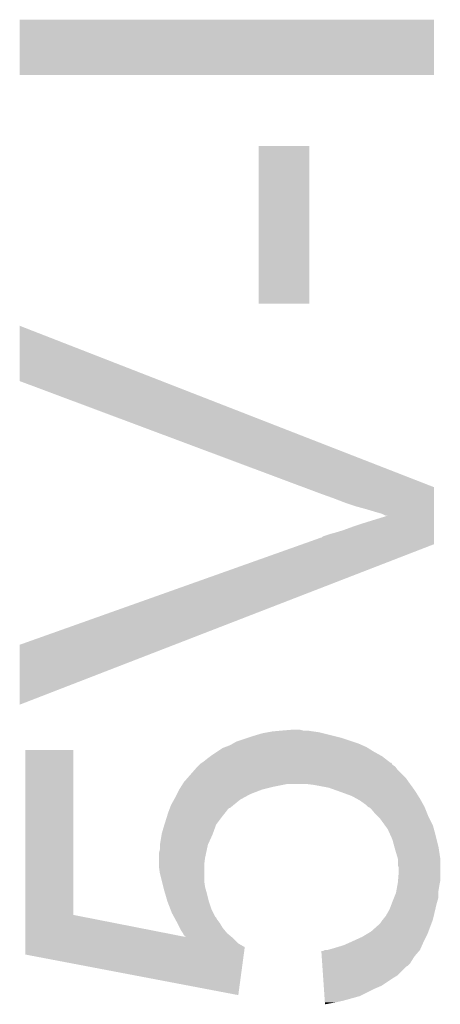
# Model space of a CAD drawing. Extents: x -9 to 122, y -9 to 65.
# Tile 8 of 256: x 19.83 to 20.99, y -1.81 to 0.9. Entities that reach past the tile are written whole.
import ezdxf

# ---------------------------------------------------------------- set-up
doc = ezdxf.new("R2010")
doc.units = 0
doc.layers.add('CLICKER_4_FOR_R7FA4M2A_V100_GTO', color=12, linetype='CONTINUOUS')

msp = doc.modelspace()

# ---------------------------------------------------------------- linework, layer by layer
at = {"layer": 'CLICKER_4_FOR_R7FA4M2A_V100_GTO'}
for points in [[(19.82724, 0.746782), (19.82726, 0.899138), (20.967678, 0.746782), (20.9677, 0.899138)], [(19.82726, 0.899138), (19.827262, 0.89916), (20.9677, 0.899138), (19.827262, 0.89916)], [(20.967678, 0.74676), (19.82724, 0.746782), (20.967678, 0.74676), (20.967678, 0.746782)], [(20.4851, 0.116862), (20.48512, 0.551158), (20.624778, 0.116862), (20.6248, 0.551158)], [(20.48512, 0.551158), (20.485122, 0.55118), (20.6248, 0.551158), (20.485122, 0.55118)], [(20.624778, 0.11684), (20.4851, 0.116862), (20.624778, 0.11684), (20.624778, 0.116862)], [(19.82724, -0.096504), (19.82727, 0.055868), (20.2182, -0.096504), (19.82727, 0.055868)], [(20.607816, -0.388636), (19.82724, -0.096504), (20.9677, -0.388636), (20.2182, -0.096504)], [(20.65528, -0.4064), (20.607816, -0.388636), (20.967698, -0.4064), (20.9677, -0.388636)], [(20.69084, -0.4191), (20.65528, -0.4064), (20.967696, -0.4191), (20.967698, -0.4064)], [(20.72386, -0.4318), (20.69084, -0.4191), (20.967696, -0.4318), (20.967696, -0.4191)], [(20.75434, -0.44196), (20.72386, -0.4318), (20.967694, -0.44196), (20.967696, -0.4318)], [(20.78228, -0.44958), (20.75434, -0.44196), (20.967694, -0.44958), (20.967694, -0.44196)], [(20.80768, -0.4572), (20.78228, -0.44958), (20.967692, -0.4572), (20.967694, -0.44958)], [(20.825458, -0.462278), (20.80768, -0.4572), (20.967692, -0.462278), (20.967692, -0.4572)], [(20.74418, -0.49784), (20.77466, -0.48768), (20.96769, -0.49784), (20.96769, -0.48768)], [(20.77466, -0.48768), (20.840552, -0.46736), (20.96769, -0.48768), (20.967692, -0.46736)], [(20.835616, -0.467358), (20.825458, -0.462278), (20.967692, -0.467358), (20.967692, -0.462278)], [(20.840552, -0.46736), (20.835616, -0.467358), (20.967692, -0.46736), (20.967692, -0.467358)], [(20.690838, -0.51562), (20.71624, -0.508002), (20.967688, -0.51562), (20.967688, -0.508002)], [(20.71624, -0.508002), (20.74418, -0.49784), (20.967688, -0.508002), (20.96769, -0.49784)], [(20.605304, -0.546104), (20.655284, -0.52832), (20.967686, -0.546104), (20.967686, -0.52832)], [(20.655284, -0.52832), (20.657826, -0.528314), (20.967686, -0.52832), (20.967686, -0.528314)], [(20.657826, -0.528314), (20.660364, -0.525778), (20.967686, -0.528314), (20.967686, -0.525778)], [(20.660364, -0.525778), (20.665442, -0.52324), (20.967686, -0.525778), (20.967688, -0.52324)], [(20.665442, -0.52324), (20.68068, -0.518162), (20.967688, -0.52324), (20.967688, -0.518162)], [(20.68068, -0.518162), (20.690838, -0.51562), (20.967688, -0.518162), (20.967688, -0.51562)], [(19.827256, -0.822956), (20.605304, -0.546104), (20.25323, -0.822956), (20.967686, -0.546104)], [(19.82724, -0.988028), (19.827256, -0.822956), (19.82724, -0.988028), (20.25323, -0.822956)], [(20.55114, -1.05918), (20.581618, -1.05664), (20.607022, -1.05918), (20.596862, -1.05664)], [(20.424142, -1.08966), (20.45462, -1.0795), (20.744178, -1.08966), (20.713698, -1.0795)], [(20.45462, -1.0795), (20.46986, -1.07442), (20.713698, -1.0795), (20.69338, -1.07442)], [(20.46986, -1.07442), (20.49526, -1.0668), (20.69338, -1.07442), (20.6629, -1.0668)], [(20.49526, -1.0668), (20.509228, -1.06426), (20.6629, -1.0668), (20.65274, -1.06426)], [(20.509228, -1.06426), (20.523198, -1.06172), (20.65274, -1.06426), (20.63496, -1.06172)], [(20.523198, -1.06172), (20.55114, -1.05918), (20.63496, -1.06172), (20.619722, -1.05918)], [(20.370802, -1.117598), (20.38604, -1.10744), (20.8026, -1.117598), (20.786344, -1.10744)], [(20.38604, -1.10744), (20.392808, -1.104902), (20.786344, -1.10744), (20.78228, -1.104902)], [(20.392808, -1.104902), (20.406362, -1.09982), (20.78228, -1.104902), (20.770848, -1.09982)], [(20.406362, -1.09982), (20.415252, -1.09474), (20.770848, -1.09982), (20.759418, -1.09474)], [(20.415252, -1.09474), (20.424142, -1.08966), (20.759418, -1.09474), (20.744178, -1.08966)], [(19.842484, -1.567184), (19.8425, -1.112542), (19.974578, -1.567184), (19.97456, -1.112542)], [(19.8425, -1.112542), (19.842502, -1.11252), (19.97456, -1.112542), (19.842502, -1.11252)], [(20.3327, -1.14554), (20.3454, -1.13538), (20.845058, -1.14554), (20.831992, -1.13538)], [(20.3454, -1.13538), (20.352172, -1.1303), (20.831992, -1.13538), (20.825458, -1.1303)], [(20.352172, -1.1303), (20.35556, -1.12776), (20.825458, -1.1303), (20.820888, -1.12776)], [(20.35556, -1.12776), (20.370802, -1.117598), (20.820888, -1.12776), (20.8026, -1.117598)], [(20.30825, -1.1684), (20.314918, -1.16078), (20.868642, -1.1684), (20.862926, -1.16078)], [(20.314918, -1.16078), (20.317456, -1.158242), (20.862926, -1.16078), (20.861022, -1.158242)], [(20.317456, -1.158242), (20.322538, -1.15316), (20.861022, -1.158242), (20.853404, -1.15316)], [(20.322538, -1.15316), (20.32508, -1.15062), (20.853404, -1.15316), (20.852132, -1.15062)], [(20.32508, -1.15062), (20.328868, -1.148094), (20.852132, -1.15062), (20.850866, -1.148094)], [(20.328868, -1.148094), (20.32889, -1.14808), (20.850866, -1.148094), (20.848324, -1.14808)], [(20.32889, -1.14808), (20.3327, -1.14554), (20.848324, -1.14808), (20.845058, -1.14554)], [(20.27936, -1.201418), (20.288248, -1.19126), (20.898756, -1.201418), (20.8915, -1.19126)], [(20.288248, -1.19126), (20.30825, -1.1684), (20.8915, -1.19126), (20.868642, -1.1684)], [(20.26666, -1.221742), (20.271422, -1.21412), (20.495258, -1.221742), (20.52574, -1.21412)], [(20.271422, -1.21412), (20.276184, -1.2065), (20.52574, -1.21412), (20.563838, -1.2065)], [(20.276184, -1.2065), (20.27936, -1.201418), (20.902386, -1.2065), (20.898756, -1.201418)], [(20.6375, -1.20904), (20.617178, -1.2065), (20.9042, -1.20904), (20.902386, -1.2065)], [(20.678138, -1.21666), (20.6375, -1.20904), (20.909644, -1.21666), (20.9042, -1.20904)], [(20.706588, -1.22682), (20.678138, -1.21666), (20.9169, -1.22682), (20.909644, -1.21666)], [(20.252266, -1.24968), (20.2565, -1.24206), (20.434302, -1.24968), (20.44827, -1.24206)], [(20.2565, -1.24206), (20.26031, -1.23444), (20.44827, -1.24206), (20.462238, -1.23444)], [(20.26031, -1.23444), (20.26666, -1.221742), (20.462238, -1.23444), (20.495258, -1.221742)], [(20.7137, -1.22936), (20.706588, -1.22682), (20.918488, -1.22936), (20.9169, -1.22682)], [(20.741638, -1.23952), (20.7137, -1.22936), (20.924838, -1.23952), (20.918488, -1.22936)], [(20.755358, -1.24714), (20.741638, -1.23952), (20.929598, -1.24714), (20.924838, -1.23952)], [(20.7645, -1.252218), (20.755358, -1.24714), (20.93242, -1.252218), (20.929598, -1.24714)], [(20.239986, -1.275082), (20.240938, -1.272546), (20.40128, -1.275082), (20.403814, -1.272546)], [(20.240938, -1.272546), (20.24094, -1.27254), (20.403814, -1.272546), (20.406354, -1.27254)], [(20.24094, -1.27254), (20.2438, -1.264918), (20.406354, -1.27254), (20.415672, -1.264918)], [(20.2438, -1.264918), (20.252266, -1.24968), (20.415672, -1.264918), (20.434302, -1.24968)], [(20.78228, -1.26492), (20.7645, -1.252218), (20.939478, -1.26492), (20.93242, -1.252218)], [(20.78736, -1.269998), (20.78228, -1.26492), (20.9423, -1.269998), (20.939478, -1.26492)], [(20.787364, -1.27), (20.78736, -1.269998), (20.9423, -1.27), (20.9423, -1.269998)], [(20.792436, -1.272538), (20.787364, -1.27), (20.943316, -1.272538), (20.9423, -1.27)], [(20.794982, -1.275082), (20.792436, -1.272538), (20.944334, -1.275082), (20.943316, -1.272538)], [(20.22586, -1.318262), (20.232208, -1.29794), (20.36826, -1.318262), (20.3835, -1.29794)], [(20.232208, -1.29794), (20.236178, -1.28524), (20.3835, -1.29794), (20.39366, -1.28524)], [(20.236178, -1.28524), (20.239986, -1.275082), (20.39366, -1.28524), (20.40128, -1.275082)], [(20.80768, -1.29032), (20.794982, -1.275082), (20.950428, -1.29032), (20.944334, -1.275082)], [(20.81276, -1.2954), (20.80768, -1.29032), (20.95246, -1.2954), (20.950428, -1.29032)], [(20.820378, -1.30302), (20.81276, -1.2954), (20.956272, -1.30302), (20.95246, -1.2954)], [(20.2184, -1.343658), (20.22348, -1.32588), (20.359022, -1.343658), (20.365488, -1.32588)], [(20.22348, -1.32588), (20.22586, -1.318262), (20.365488, -1.32588), (20.36826, -1.318262)], [(20.833312, -1.320802), (20.820378, -1.30302), (20.965162, -1.320802), (20.956272, -1.30302)], [(20.840698, -1.33096), (20.833312, -1.320802), (20.967932, -1.33096), (20.965162, -1.320802)], [(20.21332, -1.374138), (20.217976, -1.346198), (20.3454, -1.374138), (20.3581, -1.346198)], [(20.217976, -1.346198), (20.2184, -1.343658), (20.3581, -1.346198), (20.359022, -1.343658)], [(20.848782, -1.34874), (20.840698, -1.33096), (20.97278, -1.34874), (20.967932, -1.33096)], [(20.8534, -1.358898), (20.848782, -1.34874), (20.97532, -1.358898), (20.97278, -1.34874)], [(20.21332, -1.374142), (20.21332, -1.374138), (20.3454, -1.374142), (20.3454, -1.374138)], [(20.21332, -1.386838), (20.21332, -1.374142), (20.342678, -1.386838), (20.3454, -1.374142)], [(20.858942, -1.37922), (20.8534, -1.358898), (20.9804, -1.37922), (20.97532, -1.358898)], [(20.86102, -1.38684), (20.858942, -1.37922), (20.981574, -1.38684), (20.9804, -1.37922)], [(20.21078, -1.396998), (20.21332, -1.386838), (20.340502, -1.396998), (20.342678, -1.386838)], [(20.21078, -1.4097), (20.21078, -1.396998), (20.33778, -1.4097), (20.340502, -1.396998)], [(20.21078, -1.430022), (20.21078, -1.4097), (20.33524, -1.430022), (20.33778, -1.4097)], [(20.86864, -1.412236), (20.86102, -1.38684), (20.98548, -1.412236), (20.981574, -1.38684)], [(20.21078, -1.435098), (20.21078, -1.430022), (20.33524, -1.435098), (20.33524, -1.430022)], [(20.21332, -1.452878), (20.21078, -1.435098), (20.33524, -1.452878), (20.33524, -1.435098)], [(20.86864, -1.412242), (20.86864, -1.412236), (20.98548, -1.412242), (20.98548, -1.412236)], [(20.86864, -1.430016), (20.86864, -1.412242), (20.98548, -1.430016), (20.98548, -1.412242)], [(20.871178, -1.437638), (20.86864, -1.430016), (20.98548, -1.437638), (20.98548, -1.430016)], [(20.87118, -1.447802), (20.871178, -1.437638), (20.98548, -1.447802), (20.98548, -1.437638)], [(20.218402, -1.4732), (20.21332, -1.452878), (20.33524, -1.4732), (20.33524, -1.452878)], [(20.869062, -1.473202), (20.87118, -1.447802), (20.98548, -1.473202), (20.98548, -1.447802)], [(20.222846, -1.490982), (20.218402, -1.4732), (20.33778, -1.490982), (20.33524, -1.4732)], [(20.22348, -1.49352), (20.222846, -1.490982), (20.338506, -1.49352), (20.33778, -1.490982)], [(20.864482, -1.501142), (20.867254, -1.4859), (20.9804, -1.501142), (20.98294, -1.4859)], [(20.867254, -1.4859), (20.86864, -1.478282), (20.98294, -1.4859), (20.984462, -1.478282)], [(20.86864, -1.478282), (20.869062, -1.473202), (20.984462, -1.478282), (20.98548, -1.473202)], [(20.227836, -1.50876), (20.22348, -1.49352), (20.34286, -1.50876), (20.338506, -1.49352)], [(20.23364, -1.529078), (20.227836, -1.50876), (20.34794, -1.529078), (20.34286, -1.50876)], [(20.8534, -1.53162), (20.858478, -1.518924), (20.97677, -1.53162), (20.9804, -1.518924)], [(20.858478, -1.518924), (20.86356, -1.506218), (20.9804, -1.518924), (20.9804, -1.506218)], [(20.86356, -1.506218), (20.864482, -1.501142), (20.9804, -1.506218), (20.9804, -1.501142)], [(20.23364, -1.529082), (20.23364, -1.529078), (20.347942, -1.529082), (20.34794, -1.529078)], [(20.242434, -1.55194), (20.23364, -1.529082), (20.35556, -1.55194), (20.347942, -1.529082)], [(20.84578, -1.55194), (20.851494, -1.5367), (20.971732, -1.55194), (20.97532, -1.5367)], [(20.851494, -1.5367), (20.8534, -1.53162), (20.97532, -1.5367), (20.97677, -1.53162)], [(19.84248, -1.628088), (19.842484, -1.567184), (20.28439, -1.628088), (19.974578, -1.567184)], [(20.24634, -1.5621), (20.242434, -1.55194), (20.360642, -1.5621), (20.35556, -1.55194)], [(20.251882, -1.57226), (20.24634, -1.5621), (20.365722, -1.57226), (20.360642, -1.5621)], [(20.25327, -1.574804), (20.251882, -1.57226), (20.368262, -1.574804), (20.365722, -1.57226)], [(20.82749, -1.579882), (20.835622, -1.569718), (20.965158, -1.579882), (20.967548, -1.569718)], [(20.835622, -1.569718), (20.84578, -1.55194), (20.967548, -1.569718), (20.971732, -1.55194)], [(20.25604, -1.57988), (20.25327, -1.574804), (20.370802, -1.57988), (20.368262, -1.574804)], [(20.26158, -1.59004), (20.25604, -1.57988), (20.378422, -1.59004), (20.370802, -1.57988)], [(20.261582, -1.590042), (20.26158, -1.59004), (20.378422, -1.590042), (20.378422, -1.59004)], [(20.267932, -1.60274), (20.261582, -1.590042), (20.38604, -1.60274), (20.378422, -1.590042)], [(20.794982, -1.612898), (20.81784, -1.59258), (20.952778, -1.612898), (20.960396, -1.59258)], [(20.81784, -1.59258), (20.82038, -1.59004), (20.960396, -1.59258), (20.961348, -1.59004)], [(20.82038, -1.59004), (20.82546, -1.58242), (20.961348, -1.59004), (20.964206, -1.58242)], [(20.82546, -1.58242), (20.82749, -1.579882), (20.964206, -1.58242), (20.965158, -1.579882)], [(20.27174, -1.610358), (20.267932, -1.60274), (20.39239, -1.610358), (20.38604, -1.60274)], [(20.276818, -1.617978), (20.27174, -1.610358), (20.39874, -1.617978), (20.39239, -1.610358)], [(20.276822, -1.617982), (20.276818, -1.617978), (20.398742, -1.617982), (20.39874, -1.617978)], [(20.279358, -1.623056), (20.276822, -1.617982), (20.404832, -1.623056), (20.398742, -1.617982)], [(20.28439, -1.628088), (20.279358, -1.623056), (20.41087, -1.628088), (20.404832, -1.623056)], [(20.76958, -1.62814), (20.782278, -1.62052), (20.94611, -1.62814), (20.94992, -1.62052)], [(20.782278, -1.62052), (20.794982, -1.612898), (20.94992, -1.62052), (20.952778, -1.612898)], [(19.84248, -1.630678), (19.84248, -1.628088), (20.413978, -1.630678), (20.41087, -1.628088)], [(19.84248, -1.645922), (19.84248, -1.630678), (20.429222, -1.645922), (20.413978, -1.630678)], [(19.84248, -1.656094), (19.84248, -1.645922), (20.446998, -1.656094), (20.429222, -1.645922)], [(20.69338, -1.65862), (20.718782, -1.651), (20.931856, -1.65862), (20.935242, -1.651)], [(20.718782, -1.651), (20.74164, -1.64084), (20.935242, -1.651), (20.93976, -1.64084)], [(20.74164, -1.64084), (20.76958, -1.62814), (20.93976, -1.64084), (20.94611, -1.62814)], [(19.84248, -1.676382), (19.84248, -1.656094), (20.444262, -1.676382), (20.446998, -1.656094)], [(20.429196, -1.788156), (19.84248, -1.676382), (20.429196, -1.788156), (20.444262, -1.676382)], [(20.657844, -1.66624), (20.662904, -1.666238), (20.927422, -1.66624), (20.927424, -1.666238)], [(20.658894, -1.681482), (20.657844, -1.66624), (20.91436, -1.681482), (20.927422, -1.66624)], [(20.660292, -1.701802), (20.658894, -1.681482), (20.901658, -1.701802), (20.91436, -1.681482)], [(20.662904, -1.666238), (20.667978, -1.663702), (20.927424, -1.666238), (20.929598, -1.663702)], [(20.667978, -1.663702), (20.667984, -1.6637), (20.929598, -1.663702), (20.929598, -1.6637)], [(20.675604, -1.6637), (20.69338, -1.65862), (20.929598, -1.6637), (20.931856, -1.65862)], [(20.660642, -1.706882), (20.660292, -1.701802), (20.896576, -1.706882), (20.901658, -1.701802)], [(20.660816, -1.709422), (20.660642, -1.706882), (20.8915, -1.709422), (20.896576, -1.706882)], [(20.662564, -1.734822), (20.660816, -1.709422), (20.866098, -1.734822), (20.8915, -1.709422)], [(20.663088, -1.742438), (20.662564, -1.734822), (20.8534, -1.742438), (20.866098, -1.734822)], [(20.664486, -1.76276), (20.663088, -1.742438), (20.82292, -1.76276), (20.8534, -1.742438)], [(20.66501, -1.77038), (20.664486, -1.76276), (20.80514, -1.77038), (20.82292, -1.76276)], [(20.666408, -1.790702), (20.66501, -1.77038), (20.764498, -1.790702), (20.80514, -1.77038)], [(20.667282, -1.8034), (20.666408, -1.790702), (20.718782, -1.8034), (20.764498, -1.790702)], [(20.667632, -1.80848), (20.667282, -1.8034), (20.69592, -1.80848), (20.718782, -1.8034)], [(20.667978, -1.813536), (20.667632, -1.80848), (20.667978, -1.813536), (20.69592, -1.80848)]]:
    msp.add_solid(points, dxfattribs=at)

doc.saveas('drawing.dxf')
